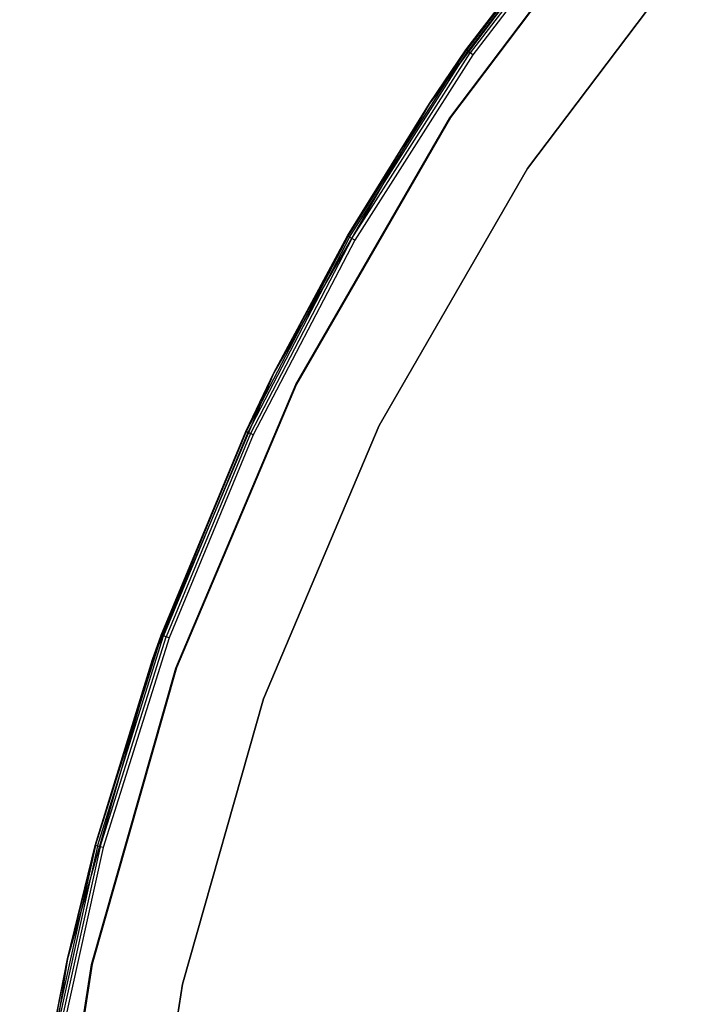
# Model space of a CAD drawing. Extents: x -12.6 to 17.4, y -15 to 15.
# Tile 12 of 27: x -12.5 to -8.4, y 2.9 to 8.8. Entities that reach past the tile are written whole.
import ezdxf

# ---------------------------------------------------------------- set-up
doc = ezdxf.new("R2010")
doc.units = 0
doc.header["$LTSCALE"] = 2.54
doc.layers.get('0').update_dxf_attribs({"color": 13, "linetype": 'CONTINUOUS'})

# ---------------------------------------------------------------- blocks, each defined once
blk = doc.blocks.new('Z_O_ENIE_LID_ROUND_LED_50W')
at = {"color": 0}
for p, q in [((3.7589, 9.7593, 0.4473), (2.646, 8.2855, 0.4473)), ((3.7589, 9.7593, 0.4473), (2.646, 8.2855, 0.4473)), ((2.771, 8.2026, 0.4473), (3.8728, 9.6617, 0.4473)), ((3.8728, 9.6617, 2.3473), (2.771, 8.2026, 2.3473)), ((2.771, 8.2026, 2.5473), (3.8728, 9.6617, 2.5473)), ((3.8728, 9.6617, 4.8473), (2.771, 8.2026, 4.8473)), ((3.8728, 9.6617, 4.8473), (2.771, 8.2026, 4.8473)), ((2.771, 8.2026, 0.4473), (3.8728, 9.6617, 0.4473)), ((2.771, 8.2026, 2.5473), (3.8728, 9.6617, 2.5473)), ((3.8728, 9.6617, 2.3473), (2.771, 8.2026, 2.3473)), ((3.6593, 9.6418, 4.7973), (2.646, 8.2855, 0.4473)), ((3.6593, 9.6418, 4.7973), (2.646, 8.2855, 0.4473)), ((2.8627, 8.6036, 4.7973), (3.6593, 9.6418, 4.7973)), ((2.8627, 8.6036, 4.7973), (3.6593, 9.6418, 4.7973)), ((3.6622, 9.6394, 4.8165), (2.8658, 8.6015, 4.8165)), ((3.6622, 9.6394, 4.8165), (2.8658, 8.6015, 4.8165)), ((3.6705, 9.6324, 4.8327), (2.8747, 8.5952, 4.8327)), ((3.6705, 9.6324, 4.8327), (2.8747, 8.5952, 4.8327)), ((3.683, 9.622, 4.8435), (2.888, 8.5859, 4.8435)), ((3.683, 9.622, 4.8435), (2.888, 8.5859, 4.8435)), ((3.6976, 9.6097, 4.8473), (2.9037, 8.575, 4.8473)), ((3.6976, 9.6097, 4.8473), (2.9037, 8.575, 4.8473)), ((3.2287, 7.8988, 4.5905), (4.2897, 9.3038, 4.5905)), ((4.2897, 9.3038, 3.2905), (3.2287, 7.8988, 3.2905)), ((3.2287, 7.8988, 4.5905), (4.2897, 9.3038, 4.5905)), ((4.2897, 9.3038, 3.2905), (3.2287, 7.8988, 3.2905)), ((2.1629, 7.4981, 4.8165), (2.8658, 8.6015, 4.8165)), ((2.1629, 7.4981, 4.8165), (2.8658, 8.6015, 4.8165)), ((2.1723, 7.4927, 4.8327), (2.8747, 8.5952, 4.8327)), ((2.1723, 7.4927, 4.8327), (2.8747, 8.5952, 4.8327)), ((2.646, 8.2855, 4.7973), (2.8627, 8.6036, 4.7973)), ((2.8627, 8.6036, 4.7973), (2.646, 8.2855, 0.4473)), ((2.8627, 8.6036, 4.7973), (2.646, 8.2855, 0.4473)), ((2.646, 8.2855, 4.7973), (2.8627, 8.6036, 4.7973)), ((2.646, 8.2855, 4.7973), (2.8658, 8.6015, 4.8165)), ((2.646, 8.2855, 4.7973), (2.8658, 8.6015, 4.8165)), ((2.8658, 8.6015, 4.8165), (2.8627, 8.6036, 4.7973)), ((2.8658, 8.6015, 4.8165), (2.8627, 8.6036, 4.7973)), ((2.8747, 8.5952, 4.8327), (2.8658, 8.6015, 4.8165)), ((2.8747, 8.5952, 4.8327), (2.8658, 8.6015, 4.8165)), ((2.888, 8.5859, 4.8435), (2.8747, 8.5952, 4.8327)), ((2.888, 8.5859, 4.8435), (2.8747, 8.5952, 4.8327)), ((2.1863, 7.4846, 4.8435), (2.888, 8.5859, 4.8435)), ((2.1863, 7.4846, 4.8435), (2.888, 8.5859, 4.8435)), ((2.9037, 8.575, 4.8473), (2.2029, 7.475, 4.8473)), ((2.9037, 8.575, 4.8473), (2.2029, 7.475, 4.8473)), ((2.9037, 8.575, 4.8473), (2.888, 8.5859, 4.8435)), ((2.9037, 8.575, 4.8473), (2.888, 8.5859, 4.8435)), ((2.646, 8.2855, 0.4473), (1.7225, 6.6861, 0.4473)), ((2.646, 8.2855, 0.4473), (1.7225, 6.6861, 0.4473)), ((2.646, 8.2855, 0.4473), (2.1596, 7.5, 4.7973)), ((2.1596, 7.5, 4.7973), (2.646, 8.2855, 4.7973)), ((2.646, 8.2855, 0.4473), (2.1596, 7.5, 4.7973)), ((2.1596, 7.5, 4.7973), (2.646, 8.2855, 4.7973)), ((2.1629, 7.4981, 4.8165), (2.646, 8.2855, 4.7973)), ((2.1629, 7.4981, 4.8165), (2.646, 8.2855, 4.7973)), ((2.646, 8.2855, 0.4473), (2.646, 8.2855, 4.7973)), ((2.646, 8.2855, 0.4473), (2.646, 8.2855, 4.7973)), ((1.8568, 6.6192, 0.4473), (2.771, 8.2026, 0.4473)), ((2.771, 8.2026, 2.3473), (1.8568, 6.6192, 2.3473)), ((1.8568, 6.6192, 2.5473), (2.771, 8.2026, 2.5473)), ((2.771, 8.2026, 4.8473), (1.8568, 6.6192, 4.8473)), ((2.771, 8.2026, 4.8473), (1.8568, 6.6192, 4.8473)), ((1.8568, 6.6192, 0.4473), (2.771, 8.2026, 0.4473)), ((1.8568, 6.6192, 2.5473), (2.771, 8.2026, 2.5473)), ((2.771, 8.2026, 2.3473), (1.8568, 6.6192, 2.3473)), ((2.771, 8.2026, 0.4473), (2.771, 8.2026, 2.3473)), ((2.771, 8.2026, 0.4473), (2.771, 8.2026, 2.3473)), ((2.771, 8.2026, 2.5473), (2.771, 8.2026, 4.8473)), ((2.771, 8.2026, 2.5473), (2.771, 8.2026, 4.8473)), ((2.3484, 6.3741, 4.5905), (3.2287, 7.8988, 4.5905)), ((3.2287, 7.8988, 3.2905), (2.3484, 6.3741, 3.2905)), ((2.3484, 6.3741, 4.5905), (3.2287, 7.8988, 4.5905)), ((3.2287, 7.8988, 3.2905), (2.3484, 6.3741, 3.2905)), ((3.2287, 7.8988, 4.5905), (3.2287, 7.8988, 3.2905)), ((3.2287, 7.8988, 4.5905), (3.2287, 7.8988, 3.2905)), ((2.1629, 7.4981, 4.8165), (1.5588, 6.3377, 4.8165)), ((2.1629, 7.4981, 4.8165), (1.5588, 6.3377, 4.8165)), ((2.1723, 7.4927, 4.8327), (1.5686, 6.3331, 4.8327)), ((2.1723, 7.4927, 4.8327), (1.5686, 6.3331, 4.8327)), ((2.1863, 7.4846, 4.8435), (1.5833, 6.3262, 4.8435)), ((2.1863, 7.4846, 4.8435), (1.5833, 6.3262, 4.8435)), ((1.7225, 6.6861, 0.4473), (2.1596, 7.5, 4.7973)), ((1.7225, 6.6861, 0.4473), (2.1596, 7.5, 4.7973)), ((1.7225, 6.6861, 4.7973), (2.1596, 7.5, 4.7973)), ((1.7225, 6.6861, 4.7973), (2.1596, 7.5, 4.7973)), ((2.1629, 7.4981, 4.8165), (1.7225, 6.6861, 4.7973)), ((2.1629, 7.4981, 4.8165), (1.7225, 6.6861, 4.7973)), ((2.1596, 7.5, 4.7973), (2.1629, 7.4981, 4.8165)), ((2.1596, 7.5, 4.7973), (2.1629, 7.4981, 4.8165)), ((2.1723, 7.4927, 4.8327), (2.1629, 7.4981, 4.8165)), ((2.1723, 7.4927, 4.8327), (2.1629, 7.4981, 4.8165)), ((2.1863, 7.4846, 4.8435), (2.1723, 7.4927, 4.8327)), ((2.1863, 7.4846, 4.8435), (2.1723, 7.4927, 4.8327)), ((2.2029, 7.475, 4.8473), (2.1863, 7.4846, 4.8435)), ((2.2029, 7.475, 4.8473), (2.1863, 7.4846, 4.8435)), ((2.2029, 7.475, 4.8473), (1.6007, 6.3181, 4.8473)), ((2.2029, 7.475, 4.8473), (1.6007, 6.3181, 4.8473)), ((1.7225, 6.6861, 0.4473), (1.0027, 4.9853, 0.4473)), ((1.7225, 6.6861, 0.4473), (1.0027, 4.9853, 0.4473)), ((1.7225, 6.6861, 0.4473), (1.5554, 6.3393, 4.7973)), ((1.5554, 6.3393, 4.7973), (1.7225, 6.6861, 4.7973)), ((1.7225, 6.6861, 0.4473), (1.5554, 6.3393, 4.7973)), ((1.5554, 6.3393, 4.7973), (1.7225, 6.6861, 4.7973)), ((1.5588, 6.3377, 4.8165), (1.7225, 6.6861, 4.7973)), ((1.5588, 6.3377, 4.8165), (1.7225, 6.6861, 4.7973)), ((1.7225, 6.6861, 0.4473), (1.7225, 6.6861, 4.7973)), ((1.7225, 6.6861, 0.4473), (1.7225, 6.6861, 4.7973)), ((1.1441, 4.9355, 0.4473), (1.8568, 6.6192, 0.4473)), ((1.8568, 6.6192, 2.3473), (1.1441, 4.9355, 2.3473)), ((1.1441, 4.9355, 2.5473), (1.8568, 6.6192, 2.5473)), ((1.8568, 6.6192, 4.8473), (1.1441, 4.9355, 4.8473)), ((1.8568, 6.6192, 4.8473), (1.1441, 4.9355, 4.8473)), ((1.1441, 4.9355, 0.4473), (1.8568, 6.6192, 0.4473)), ((1.1441, 4.9355, 2.5473), (1.8568, 6.6192, 2.5473)), ((1.8568, 6.6192, 2.3473), (1.1441, 4.9355, 2.3473)), ((1.8568, 6.6192, 0.4473), (1.8568, 6.6192, 2.3473)), ((1.8568, 6.6192, 0.4473), (1.8568, 6.6192, 2.3473)), ((1.8568, 6.6192, 2.5473), (1.8568, 6.6192, 4.8473)), ((1.8568, 6.6192, 2.5473), (1.8568, 6.6192, 4.8473)), ((1.6621, 4.7527, 4.5905), (2.3484, 6.3741, 4.5905)), ((2.3484, 6.3741, 3.2905), (1.6621, 4.7527, 3.2905)), ((1.6621, 4.7527, 4.5905), (2.3484, 6.3741, 4.5905)), ((2.3484, 6.3741, 3.2905), (1.6621, 4.7527, 3.2905)), ((2.3484, 6.3741, 4.5905), (2.3484, 6.3741, 3.2905)), ((2.3484, 6.3741, 4.5905), (2.3484, 6.3741, 3.2905)), ((1.0027, 4.9853, 0.4473), (1.5554, 6.3393, 4.7973)), ((1.0027, 4.9853, 0.4473), (1.5554, 6.3393, 4.7973)), ((1.0546, 5.1303, 4.7973), (1.5554, 6.3393, 4.7973)), ((1.0546, 5.1303, 4.7973), (1.5554, 6.3393, 4.7973)), ((1.5588, 6.3377, 4.8165), (1.0582, 5.129, 4.8165)), ((1.5588, 6.3377, 4.8165), (1.0582, 5.129, 4.8165)), ((1.5686, 6.3331, 4.8327), (1.0684, 5.1253, 4.8327)), ((1.5686, 6.3331, 4.8327), (1.0684, 5.1253, 4.8327)), ((1.5833, 6.3262, 4.8435), (1.0836, 5.1197, 4.8435)), ((1.5833, 6.3262, 4.8435), (1.0836, 5.1197, 4.8435)), ((1.6007, 6.3181, 4.8473), (1.1016, 5.1132, 4.8473)), ((1.6007, 6.3181, 4.8473), (1.1016, 5.1132, 4.8473)), ((1.5554, 6.3393, 4.7973), (1.5588, 6.3377, 4.8165)), ((1.5554, 6.3393, 4.7973), (1.5588, 6.3377, 4.8165)), ((1.5686, 6.3331, 4.8327), (1.5588, 6.3377, 4.8165)), ((1.5686, 6.3331, 4.8327), (1.5588, 6.3377, 4.8165)), ((1.5833, 6.3262, 4.8435), (1.5686, 6.3331, 4.8327)), ((1.5833, 6.3262, 4.8435), (1.5686, 6.3331, 4.8327)), ((1.6007, 6.3181, 4.8473), (1.5833, 6.3262, 4.8435)), ((1.6007, 6.3181, 4.8473), (1.5833, 6.3262, 4.8435)), ((0.6648, 3.8813, 4.8165), (1.0582, 5.129, 4.8165)), ((0.6648, 3.8813, 4.8165), (1.0582, 5.129, 4.8165)), ((0.6753, 3.8785, 4.8327), (1.0684, 5.1253, 4.8327)), ((0.6753, 3.8785, 4.8327), (1.0684, 5.1253, 4.8327)), ((0.6909, 3.8743, 4.8435), (1.0836, 5.1197, 4.8435)), ((0.6909, 3.8743, 4.8435), (1.0836, 5.1197, 4.8435)), ((1.1016, 5.1132, 4.8473), (0.7094, 3.8693, 4.8473)), ((1.1016, 5.1132, 4.8473), (0.7094, 3.8693, 4.8473)), ((1.0027, 4.9853, 0.4473), (1.0546, 5.1303, 4.7973)), ((1.0027, 4.9853, 4.7973), (1.0546, 5.1303, 4.7973)), ((1.0027, 4.9853, 0.4473), (1.0546, 5.1303, 4.7973)), ((1.0027, 4.9853, 4.7973), (1.0546, 5.1303, 4.7973)), ((1.0027, 4.9853, 4.7973), (1.0582, 5.129, 4.8165)), ((1.0027, 4.9853, 4.7973), (1.0582, 5.129, 4.8165)), ((1.0582, 5.129, 4.8165), (1.0546, 5.1303, 4.7973)), ((1.0582, 5.129, 4.8165), (1.0546, 5.1303, 4.7973)), ((1.0684, 5.1253, 4.8327), (1.0582, 5.129, 4.8165)), ((1.0684, 5.1253, 4.8327), (1.0582, 5.129, 4.8165)), ((1.0836, 5.1197, 4.8435), (1.0684, 5.1253, 4.8327)), ((1.0836, 5.1197, 4.8435), (1.0684, 5.1253, 4.8327)), ((1.1016, 5.1132, 4.8473), (1.0836, 5.1197, 4.8435)), ((1.1016, 5.1132, 4.8473), (1.0836, 5.1197, 4.8435)), ((1.0027, 4.9853, 0.4473), (0.4973, 3.209, 0.4473)), ((1.0027, 4.9853, 0.4473), (0.4973, 3.209, 0.4473)), ((0.6611, 3.8823, 4.7973), (1.0027, 4.9853, 0.4473)), ((0.6611, 3.8823, 4.7973), (1.0027, 4.9853, 0.4473)), ((0.6611, 3.8823, 4.7973), (1.0027, 4.9853, 4.7973)), ((0.6611, 3.8823, 4.7973), (1.0027, 4.9853, 4.7973)), ((0.6648, 3.8813, 4.8165), (1.0027, 4.9853, 4.7973)), ((0.6648, 3.8813, 4.8165), (1.0027, 4.9853, 4.7973)), ((1.0027, 4.9853, 4.7973), (1.0027, 4.9853, 0.4473)), ((1.0027, 4.9853, 4.7973), (1.0027, 4.9853, 0.4473)), ((0.6438, 3.1769, 0.4473), (1.1441, 4.9355, 0.4473)), ((1.1441, 4.9355, 2.3473), (0.6438, 3.1769, 2.3473)), ((0.6438, 3.1769, 2.5473), (1.1441, 4.9355, 2.5473)), ((1.1441, 4.9355, 4.8473), (0.6438, 3.1769, 4.8473)), ((1.1441, 4.9355, 4.8473), (0.6438, 3.1769, 4.8473)), ((0.6438, 3.1769, 0.4473), (1.1441, 4.9355, 0.4473)), ((0.6438, 3.1769, 2.5473), (1.1441, 4.9355, 2.5473)), ((1.1441, 4.9355, 2.3473), (0.6438, 3.1769, 2.3473)), ((1.1441, 4.9355, 0.4473), (1.1441, 4.9355, 2.3473)), ((1.1441, 4.9355, 0.4473), (1.1441, 4.9355, 2.3473)), ((1.1441, 4.9355, 2.5473), (1.1441, 4.9355, 4.8473)), ((1.1441, 4.9355, 2.5473), (1.1441, 4.9355, 4.8473)), ((1.1803, 3.0592, 4.5905), (1.6621, 4.7527, 4.5905)), ((1.6621, 4.7527, 3.2905), (1.1803, 3.0592, 3.2905)), ((1.1803, 3.0592, 4.5905), (1.6621, 4.7527, 4.5905)), ((1.6621, 4.7527, 3.2905), (1.1803, 3.0592, 3.2905)), ((1.6621, 4.7527, 4.5905), (1.6621, 4.7527, 3.2905)), ((1.6621, 4.7527, 4.5905), (1.6621, 4.7527, 3.2905)), ((0.6648, 3.8813, 4.8165), (0.3816, 2.6041, 4.8165)), ((0.6648, 3.8813, 4.8165), (0.3816, 2.6041, 4.8165)), ((0.6753, 3.8785, 4.8327), (0.3923, 2.6022, 4.8327)), ((0.6753, 3.8785, 4.8327), (0.3923, 2.6022, 4.8327)), ((0.6909, 3.8743, 4.8435), (0.4083, 2.5994, 4.8435)), ((0.6909, 3.8743, 4.8435), (0.4083, 2.5994, 4.8435)), ((0.7094, 3.8693, 4.8473), (0.4271, 2.596, 4.8473)), ((0.7094, 3.8693, 4.8473), (0.4271, 2.596, 4.8473)), ((0.4973, 3.209, 0.4473), (0.6611, 3.8823, 4.7973)), ((0.4973, 3.209, 4.7973), (0.6611, 3.8823, 4.7973)), ((0.4973, 3.209, 0.4473), (0.6611, 3.8823, 4.7973)), ((0.4973, 3.209, 4.7973), (0.6611, 3.8823, 4.7973)), ((0.6648, 3.8813, 4.8165), (0.4973, 3.209, 4.7973)), ((0.6648, 3.8813, 4.8165), (0.4973, 3.209, 4.7973)), ((0.6611, 3.8823, 4.7973), (0.6648, 3.8813, 4.8165)), ((0.6611, 3.8823, 4.7973), (0.6648, 3.8813, 4.8165)), ((0.6753, 3.8785, 4.8327), (0.6648, 3.8813, 4.8165)), ((0.6753, 3.8785, 4.8327), (0.6648, 3.8813, 4.8165)), ((0.6909, 3.8743, 4.8435), (0.6753, 3.8785, 4.8327)), ((0.6909, 3.8743, 4.8435), (0.6753, 3.8785, 4.8327)), ((0.7094, 3.8693, 4.8473), (0.6909, 3.8743, 4.8435)), ((0.7094, 3.8693, 4.8473), (0.6909, 3.8743, 4.8435)), ((0.4973, 3.209, 0.4473), (0.214, 1.384, 0.4473)), ((0.4973, 3.209, 0.4473), (0.214, 1.384, 0.4473)), ((0.3633, 1.3702, 0.4473), (0.6438, 3.1769, 0.4473)), ((0.6438, 3.1769, 2.3473), (0.3633, 1.3702, 2.3473)), ((0.3633, 1.3702, 2.5473), (0.6438, 3.1769, 2.5473)), ((0.6438, 3.1769, 4.8473), (0.3633, 1.3702, 4.8473)), ((0.6438, 3.1769, 4.8473), (0.3633, 1.3702, 4.8473)), ((0.3633, 1.3702, 0.4473), (0.6438, 3.1769, 0.4473)), ((0.3633, 1.3702, 2.5473), (0.6438, 3.1769, 2.5473)), ((0.6438, 3.1769, 2.3473), (0.3633, 1.3702, 2.3473)), ((0.3779, 2.6047, 4.7973), (0.4973, 3.209, 0.4473)), ((0.3779, 2.6047, 4.7973), (0.4973, 3.209, 0.4473)), ((0.3779, 2.6047, 4.7973), (0.4973, 3.209, 4.7973)), ((0.3779, 2.6047, 4.7973), (0.4973, 3.209, 4.7973)), ((0.3816, 2.6041, 4.8165), (0.4973, 3.209, 4.7973)), ((0.3816, 2.6041, 4.8165), (0.4973, 3.209, 4.7973)), ((0.4973, 3.209, 4.7973), (0.4973, 3.209, 0.4473)), ((0.4973, 3.209, 4.7973), (0.4973, 3.209, 0.4473)), ((0.6438, 3.1769, 0.4473), (0.6438, 3.1769, 2.3473)), ((0.6438, 3.1769, 0.4473), (0.6438, 3.1769, 2.3473)), ((0.6438, 3.1769, 2.5473), (0.6438, 3.1769, 4.8473)), ((0.6438, 3.1769, 2.5473), (0.6438, 3.1769, 4.8473)), ((0.9102, 1.3194, 4.5905), (1.1803, 3.0592, 4.5905)), ((1.1803, 3.0592, 3.2905), (0.9102, 1.3194, 3.2905)), ((0.9102, 1.3194, 4.5905), (1.1803, 3.0592, 4.5905)), ((1.1803, 3.0592, 3.2905), (0.9102, 1.3194, 3.2905)), ((1.1803, 3.0592, 4.5905), (1.1803, 3.0592, 3.2905)), ((1.1803, 3.0592, 4.5905), (1.1803, 3.0592, 3.2905))]:
    blk.add_line(p, q, dxfattribs=at)

msp = doc.modelspace()

# ---------------------------------------------------------------- linework, layer by layer
at = {"color": 0}
for p, q in [((-9.9324, 8.2012, 4.8264), (-8.8306, 9.6602, 4.8264)), ((-8.8306, 9.6602, 3.3264), (-9.9324, 8.2012, 3.3264)), ((-9.9324, 8.2012, 4.8264), (-8.8306, 9.6602, 4.8264)), ((-8.8306, 9.6602, 3.3264), (-9.9324, 8.2012, 3.3264)), ((-10.8466, 6.6178, 4.8264), (-9.9324, 8.2012, 4.8264)), ((-9.9324, 8.2012, 3.3264), (-10.8466, 6.6178, 3.3264)), ((-10.8466, 6.6178, 4.8264), (-9.9324, 8.2012, 4.8264)), ((-9.9324, 8.2012, 3.3264), (-10.8466, 6.6178, 3.3264)), ((-9.9324, 8.2012, 4.8264), (-9.9324, 8.2012, 3.3264)), ((-9.9324, 8.2012, 4.8264), (-9.9324, 8.2012, 3.3264)), ((-11.5593, 4.934, 4.8264), (-10.8466, 6.6178, 4.8264)), ((-10.8466, 6.6178, 3.3264), (-11.5593, 4.934, 3.3264)), ((-11.5593, 4.934, 4.8264), (-10.8466, 6.6178, 4.8264)), ((-10.8466, 6.6178, 3.3264), (-11.5593, 4.934, 3.3264)), ((-10.8466, 6.6178, 4.8264), (-10.8466, 6.6178, 3.3264)), ((-10.8466, 6.6178, 4.8264), (-10.8466, 6.6178, 3.3264)), ((-12.0596, 3.1754, 4.8264), (-11.5593, 4.934, 4.8264)), ((-11.5593, 4.934, 3.3264), (-12.0596, 3.1754, 3.3264)), ((-12.0596, 3.1754, 4.8264), (-11.5593, 4.934, 4.8264)), ((-11.5593, 4.934, 3.3264), (-12.0596, 3.1754, 3.3264)), ((-11.5593, 4.934, 4.8264), (-11.5593, 4.934, 3.3264)), ((-11.5593, 4.934, 4.8264), (-11.5593, 4.934, 3.3264)), ((-12.3401, 1.3687, 4.8264), (-12.0596, 3.1754, 4.8264)), ((-12.0596, 3.1754, 3.3264), (-12.3401, 1.3687, 3.3264)), ((-12.3401, 1.3687, 4.8264), (-12.0596, 3.1754, 4.8264)), ((-12.0596, 3.1754, 3.3264), (-12.3401, 1.3687, 3.3264)), ((-12.0596, 3.1754, 4.8264), (-12.0596, 3.1754, 3.3264)), ((-12.0596, 3.1754, 4.8264), (-12.0596, 3.1754, 3.3264))]:
    msp.add_line(p, q, dxfattribs=at)

# ---------------------------------------------------------------- block references
msp.add_blockref('Z_O_ENIE_LID_ROUND_LED_50W', (-12.7, 0), dxfattribs=at)

doc.saveas('drawing.dxf')
